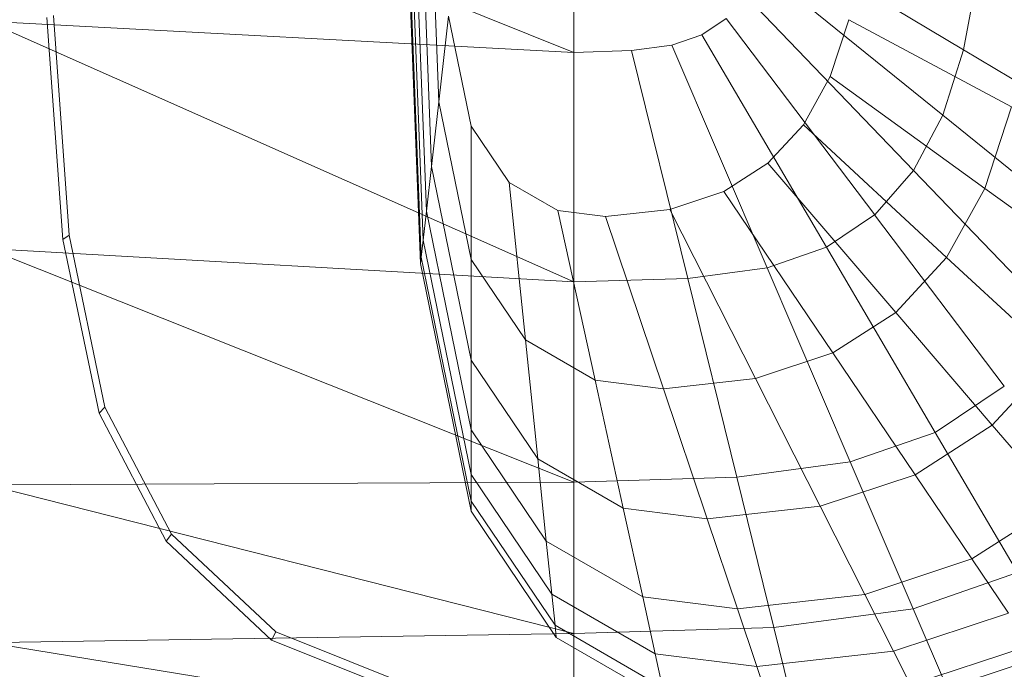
# Model space of a CAD drawing. Header units: metres. Extents: x 397.7 to 427.5, y 12.7 to 28.4.
# Tile 27 of 130: x 404.474 to 404.646, y 26.387 to 26.501. Entities that reach past the tile are written whole.
import ezdxf

# ---------------------------------------------------------------- set-up
doc = ezdxf.new("R2010")
doc.units = ezdxf.units.M
doc.layers.add('02_MOBILIARIO', color=7, linetype='Continuous', lineweight=18)
doc.layers.add('A-DETL-____-MBND', color=7, linetype='Continuous', lineweight=18)

# ---------------------------------------------------------------- blocks, each defined once
blk = doc.blocks.new('Family - Rentamans P2-152946-05_TEL_P2')
at = {"layer": 'A-DETL-____-MBND', "color": 253, "true_color": 0xaaaaaa}
for p, q in [((0, 0.18276), (0.10273, 0.14157)), ((0.07584, 0.10456), (0.07287, 0.18276)), ((0.07598, 0.10571), (0.07304, 0.18276)), ((0.07689, 0.11374), (0.07426, 0.18276)), ((0.07778, 0.12158), (0.07545, 0.18276)), ((0.07907, 0.13292), (0.07717, 0.18276)), ((0.10273, 0.18276), (0.10273, 0.14157)), ((0.07631, 0.10869), (0.074, 0.1695)), ((0.17092, 0.14201), (0.13724, 0.16214)), ((0.16731, 0.13056), (0.13541, 0.15634)), ((0.1733, 0.15486), (0.17092, 0.14201)), ((0.16218, 0.12086), (0.13282, 0.15143)), ((0.10273, 0.14157), (0, 0.14702)), ((0, 0.14702), (0.10273, 0.10137)), ((0.01327, 0.10879), (0.01046, 0.14766)), ((0.01437, 0.10952), (0.01159, 0.14801)), ((0.08078, 0.14793), (0.07907, 0.13292)), ((0.08473, 0.12861), (0.08078, 0.14793)), ((0.12937, 0.14751), (0.12509, 0.14464)), ((0.15537, 0.1131), (0.12937, 0.14751)), ((0.15084, 0.14729), (0.14756, 0.13732)), ((0.17934, 0.13201), (0.15084, 0.14729)), ((0.12509, 0.14464), (0.11983, 0.14281)), ((0.14692, 0.10743), (0.12509, 0.14464)), ((0.10273, 0.14157), (0.11281, 0.14187)), ((0.10273, 0.14157), (0.10273, 0.10137)), ((0.11983, 0.14281), (0.11281, 0.14187)), ((0.11281, 0.14187), (0.12264, 0.10196)), ((0.11983, 0.14281), (0.13653, 0.10383)), ((0.17092, 0.14201), (0.16731, 0.13056)), ((0.20031, 0.12445), (0.17092, 0.14201)), ((0.14756, 0.13732), (0.14288, 0.12888)), ((0.17464, 0.11773), (0.14756, 0.13732)), ((0.07907, 0.13292), (0.07778, 0.12158)), ((0.08473, 0.10527), (0.07907, 0.13292)), ((0.17934, 0.13201), (0.17464, 0.11773)), ((0.16731, 0.13056), (0.16218, 0.12086)), ((0.19515, 0.10805), (0.16731, 0.13056)), ((0.09137, 0.11877), (0.08473, 0.12861)), ((0.08473, 0.12861), (0.08473, 0.10527)), ((0.14288, 0.12888), (0.13667, 0.12213)), ((0.16795, 0.10565), (0.14288, 0.12888)), ((0.07778, 0.12158), (0.07689, 0.11374)), ((0.08473, 0.08764), (0.07778, 0.12158)), ((0.13667, 0.12213), (0.12897, 0.11719)), ((0.13667, 0.12213), (0.15906, 0.09599)), ((0.16218, 0.12086), (0.15537, 0.1131)), ((0.18781, 0.09417), (0.16218, 0.12086)), ((0.09989, 0.11385), (0.09137, 0.11877)), ((0.09137, 0.11877), (0.09423, 0.09119)), ((0.17464, 0.11773), (0.16795, 0.10565)), ((0.19509, 0.10294), (0.17464, 0.11773)), ((0.12897, 0.11719), (0.1195, 0.11406)), ((0.12897, 0.11719), (0.14804, 0.08893)), ((0.10826, 0.11279), (0.09989, 0.11385)), ((0.09989, 0.11385), (0.10642, 0.08414)), ((0.1195, 0.11406), (0.10826, 0.11279)), ((0.1195, 0.11406), (0.13449, 0.08444)), ((0.07689, 0.11374), (0.07631, 0.10869)), ((0.08473, 0.07545), (0.07689, 0.11374)), ((0.10826, 0.11279), (0.1184, 0.08263)), ((0.15536, 0.1131), (0.14692, 0.10743)), ((0.17806, 0.08308), (0.15536, 0.1131)), ((0.01437, 0.10952), (0.01327, 0.10879)), ((0.01958, 0.07835), (0.01327, 0.10879)), ((0.02062, 0.07939), (0.01437, 0.10952)), ((0.07631, 0.10869), (0.07598, 0.1057)), ((0.08473, 0.0676), (0.07631, 0.10869)), ((0.10273, 0.10137), (0, 0.10722)), ((0, 0.10722), (0.10273, 0.06628)), ((0.14692, 0.10743), (0.13653, 0.10383)), ((0.14692, 0.10743), (0.16597, 0.07496)), ((0.07598, 0.10571), (0.07584, 0.10456)), ((0.08473, 0.06296), (0.07598, 0.1057)), ((0.09423, 0.09119), (0.08473, 0.10527)), ((0.08473, 0.10527), (0.08473, 0.08764)), ((0.16795, 0.10565), (0.15906, 0.09599)), ((0.18688, 0.08811), (0.16795, 0.10565)), ((0.08473, 0.06117), (0.07584, 0.10456)), ((0.13653, 0.10383), (0.12264, 0.10196)), ((0.13653, 0.10383), (0.1511, 0.06981)), ((0.12264, 0.10196), (0.10273, 0.10137)), ((0.12264, 0.10196), (0.13123, 0.06713)), ((0.10273, 0.10137), (0.10273, 0.06628)), ((0.15906, 0.09599), (0.14804, 0.08893)), ((0.15906, 0.09599), (0.17596, 0.07625)), ((0.10642, 0.08414), (0.09423, 0.09119)), ((0.09423, 0.09119), (0.09638, 0.07036)), ((0.14804, 0.08893), (0.13449, 0.08444)), ((0.14804, 0.08893), (0.16244, 0.06758)), ((0.18688, 0.08811), (0.17596, 0.07625)), ((0.09638, 0.07036), (0.08473, 0.08764)), ((0.08473, 0.08764), (0.08473, 0.07545)), ((0.1184, 0.08263), (0.10642, 0.08414)), ((0.10642, 0.08414), (0.11135, 0.0617)), ((0.13449, 0.08444), (0.1184, 0.08263)), ((0.13449, 0.08444), (0.14581, 0.06207)), ((0.17806, 0.08308), (0.16597, 0.07496)), ((0.1184, 0.08263), (0.12606, 0.05985)), ((0.02062, 0.07939), (0.01958, 0.07835)), ((0.03228, 0.05718), (0.02062, 0.07939)), ((0.03136, 0.05592), (0.01958, 0.07835)), ((0.17596, 0.07625), (0.16244, 0.06758)), ((0.17596, 0.07625), (0.18765, 0.06261)), ((0.09788, 0.05596), (0.08473, 0.07545)), ((0.08473, 0.07545), (0.08473, 0.0676)), ((0.16597, 0.07496), (0.1511, 0.06981)), ((0.16597, 0.07496), (0.18036, 0.05043)), ((0.11135, 0.0617), (0.09638, 0.07036)), ((0.09638, 0.07036), (0.09788, 0.05596)), ((0.1511, 0.06981), (0.13123, 0.06713)), ((0.1511, 0.06981), (0.1621, 0.04411)), ((0.08473, 0.06296), (0.08473, 0.0676)), ((0.09884, 0.04668), (0.08473, 0.0676)), ((0.16244, 0.06758), (0.14581, 0.06207)), ((0.16244, 0.06758), (0.17239, 0.05283)), ((0.10273, 0.06628), (0, 0.06579)), ((0, 0.06579), (0.10273, 0.03978)), ((0.13123, 0.06713), (0.10273, 0.06628)), ((0.10273, 0.06628), (0.10273, 0.03978)), ((0.13123, 0.06713), (0.13772, 0.04082)), ((0.08473, 0.06117), (0.08473, 0.06296)), ((0.09941, 0.0412), (0.08473, 0.06296)), ((0.14581, 0.06207), (0.12606, 0.05985)), ((0.14581, 0.06207), (0.15363, 0.04662)), ((0.18765, 0.06261), (0.17239, 0.05283)), ((0.09963, 0.03908), (0.08473, 0.06117)), ((0.12606, 0.05985), (0.11135, 0.0617)), ((0.11135, 0.0617), (0.11476, 0.0462)), ((0.12606, 0.05985), (0.13135, 0.04411)), ((0.03228, 0.05718), (0.03136, 0.05592)), ((0.05051, 0.04004), (0.03228, 0.05718)), ((0.04977, 0.03861), (0.03136, 0.05592)), ((0.11476, 0.0462), (0.09788, 0.05596)), ((0.09788, 0.05596), (0.09884, 0.04668)), ((0.17239, 0.05283), (0.15363, 0.04662)), ((0.17239, 0.05283), (0.17881, 0.04332)), ((0.18036, 0.05043), (0.1621, 0.04411)), ((0.11696, 0.0362), (0.09884, 0.04668)), ((0.09884, 0.04668), (0.09941, 0.0412)), ((0.15363, 0.04662), (0.13135, 0.04411)), ((0.15363, 0.04662), (0.15867, 0.03665)), ((0.13135, 0.04411), (0.11476, 0.0462)), ((0.11476, 0.0462), (0.11696, 0.0362)), ((0.13135, 0.04411), (0.13476, 0.03396)), ((0.1621, 0.04411), (0.13772, 0.04082)), ((0.17881, 0.04332), (0.15867, 0.03665)), ((0.1621, 0.04411), (0.16971, 0.02635)), ((0.10273, 0.03978), (0, 0.03818)), ((0.05051, 0.04004), (0.04977, 0.03861)), ((0.07861, 0.02883), (0.05051, 0.04004)), ((0.11825, 0.0303), (0.09941, 0.0412)), ((0.09941, 0.0412), (0.09963, 0.03908)), ((0.13772, 0.04082), (0.10273, 0.03978)), ((0.10273, 0.03978), (0.10273, 0.02147)), ((0.13772, 0.04082), (0.1422, 0.02264)), ((0, 0.03818), (0.10273, 0.02147)), ((0.07816, 0.02729), (0.04977, 0.03861)), ((0.11875, 0.02802), (0.09963, 0.03908)), ((0.13476, 0.03396), (0.11696, 0.0362)), ((0.11696, 0.0362), (0.11825, 0.0303)), ((0.15867, 0.03665), (0.13476, 0.03396)), ((0.15867, 0.03665), (0.16165, 0.03076)), ((0.1826, 0.0377), (0.16165, 0.03076)), ((0.18406, 0.03553), (0.1628, 0.0285)), ((0.13476, 0.03396), (0.13678, 0.02796))]:
    blk.add_line(p, q, dxfattribs=at)
blk = doc.blocks.new('LONDR55-XX_ZZ-ARQ-CAA-M3D-Londres55_ifc-1-05_TEL_P2')
at = {"layer": '02_MOBILIARIO', "color": 253, "lineweight": 18, "true_color": 0xaaaaaa}
blk.add_blockref('Family - Rentamans P2-152946-05_TEL_P2', (404.46838, 26.35391), dxfattribs=at)

msp = doc.modelspace()

# ---------------------------------------------------------------- block references
at = {"lineweight": 5}
msp.add_blockref('LONDR55-XX_ZZ-ARQ-CAA-M3D-Londres55_ifc-1-05_TEL_P2', (0, 0), dxfattribs=at)

doc.saveas('drawing.dxf')
